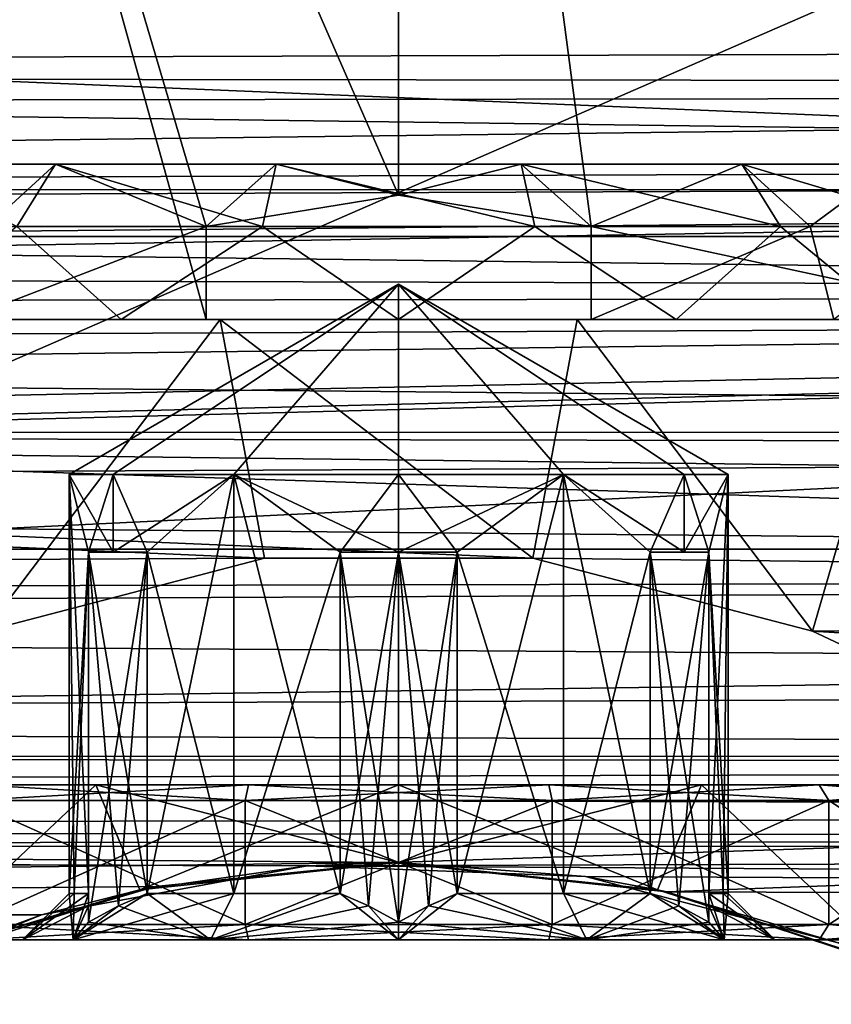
# Model space of a CAD drawing. Header units: millimetres. Extents: x -125 to 171, y -35 to 1363.
# Tile 60 of 256: x -5 to 6, y -19 to -6. Entities that reach past the tile are written whole.
import ezdxf

# ---------------------------------------------------------------- set-up
doc = ezdxf.new("R2010")
doc.units = ezdxf.units.MM
doc.header["$LTSCALE"] = 65.185185
for name, color, linetype in [('109', 7, 'CONTINUOUS'), ('112', 7, 'CONTINUOUS'), ('4', 7, 'CONTINUOUS'), ('52', 7, 'CONTINUOUS'), ('55', 7, 'CONTINUOUS'), ('583', 7, 'CONTINUOUS'), ('584', 7, 'CONTINUOUS'), ('585', 7, 'CONTINUOUS'), ('586', 7, 'CONTINUOUS'), ('587', 7, 'CONTINUOUS'), ('588', 7, 'CONTINUOUS'), ('589', 7, 'CONTINUOUS'), ('590', 7, 'CONTINUOUS'), ('591', 7, 'CONTINUOUS'), ('592', 7, 'CONTINUOUS'), ('593', 7, 'CONTINUOUS'), ('594', 7, 'CONTINUOUS'), ('595', 7, 'CONTINUOUS'), ('596', 7, 'CONTINUOUS'), ('597', 7, 'CONTINUOUS'), ('598', 7, 'CONTINUOUS'), ('599', 7, 'CONTINUOUS'), ('600', 7, 'CONTINUOUS'), ('601', 7, 'CONTINUOUS'), ('602', 7, 'CONTINUOUS'), ('603', 7, 'CONTINUOUS'), ('604', 7, 'CONTINUOUS'), ('605', 7, 'CONTINUOUS'), ('606', 7, 'CONTINUOUS'), ('650', 7, 'CONTINUOUS'), ('651', 7, 'CONTINUOUS'), ('718', 7, 'CONTINUOUS'), ('719', 7, 'CONTINUOUS'), ('720', 7, 'CONTINUOUS'), ('721', 7, 'CONTINUOUS'), ('722', 7, 'CONTINUOUS'), ('723', 7, 'CONTINUOUS'), ('724', 7, 'CONTINUOUS'), ('725', 7, 'CONTINUOUS'), ('726', 7, 'CONTINUOUS'), ('727', 7, 'CONTINUOUS'), ('728', 7, 'CONTINUOUS'), ('87', 7, 'CONTINUOUS'), ('88', 7, 'CONTINUOUS'), ('89', 7, 'CONTINUOUS'), ('90', 7, 'CONTINUOUS')]:
    doc.layers.add(name, color=color, linetype=linetype)

msp = doc.modelspace()

# ---------------------------------------------------------------- linework, layer by layer
at = {"layer": '109', "color": 7, "linetype": 'CONTINUOUS', "true_color": 0xe0f2ff}
for points in [[(-3.905, -16, 8.109), (-7.036, -16, 5.611), (-5.424, -16, 6.802), (-3.905, -16, 8.109)], [(-7.036, -16, -5.611), (-3.905, -16, -8.109), (-5.424, -16, -6.802), (-7.036, -16, -5.611)], [(-1.936, -16, 8.482), (-3.905, -16, 8.109), (-5.424, -16, 6.802), (-1.936, -16, 8.482)], [(-5.424, -16, -6.802), (-3.905, -16, -8.109), (-1.936, -16, -8.482), (-5.424, -16, -6.802)], [(0, -16, 9), (-3.905, -16, 8.109), (-1.936, -16, 8.482), (0, -16, 9)], [(-3.905, -16, -8.109), (0, -16, -9), (-1.936, -16, -8.482), (-3.905, -16, -8.109)], [(1.936, -16, 8.482), (0, -16, 9), (-1.936, -16, 8.482), (1.936, -16, 8.482)], [(-1.936, -16, -8.482), (0, -16, -9), (1.936, -16, -8.482), (-1.936, -16, -8.482)], [(3.905, -16, 8.109), (0, -16, 9), (1.936, -16, 8.482), (3.905, -16, 8.109)], [(0, -16, -9), (3.905, -16, -8.109), (1.936, -16, -8.482), (0, -16, -9)], [(1.936, -16, -8.482), (3.905, -16, -8.109), (5.424, -16, -6.802), (1.936, -16, -8.482)], [(5.424, -16, 6.802), (3.905, -16, 8.109), (1.936, -16, 8.482), (5.424, -16, 6.802)], [(3.905, -16, -8.109), (7.036, -16, -5.611), (5.424, -16, -6.802), (3.905, -16, -8.109)], [(7.036, -16, 5.611), (3.905, -16, 8.109), (5.424, -16, 6.802), (7.036, -16, 5.611)], [(5.424, -16, -6.802), (7.036, -16, -5.611), (7.838, -16, -3.775), (5.424, -16, -6.802)], [(7.838, -16, 3.775), (7.036, -16, 5.611), (5.424, -16, 6.802), (7.838, -16, 3.775)]]:
    msp.add_3dface(points, dxfattribs=at)
at = {"layer": '112', "color": 7, "linetype": 'CONTINUOUS', "true_color": 0xe0f2ff}
for points in [[(0, -17, 9), (-3.136, -17.31, 10.982), (-3.337, -17.352, 8.359), (0, -17, 9)], [(-1.181, -17.044, -11.391), (0, -17, -9), (-3.337, -17.352, -8.359), (-1.181, -17.044, -11.391)], [(-0.08, -17, 11.456), (-3.136, -17.31, 10.982), (0, -17, 9), (-0.08, -17, 11.456)], [(-1.181, -17.044, -11.391), (2.41, -17.183, -11.181), (0, -17, -9), (-1.181, -17.044, -11.391)], [(3.46, -17.379, 10.874), (-0.08, -17, 11.456), (3.337, -17.352, 8.359), (3.46, -17.379, 10.874)], [(-0.08, -17, 11.456), (0, -17, 9), (3.337, -17.352, 8.359), (-0.08, -17, 11.456)], [(0, -17, -9), (2.41, -17.183, -11.181), (3.337, -17.352, -8.359), (0, -17, -9)], [(-4.606, -17.677, -10.381), (-1.181, -17.044, -11.391), (-3.337, -17.352, -8.359), (-4.606, -17.677, -10.381)], [(2.41, -17.183, -11.181), (5.668, -18.038, -9.742), (3.337, -17.352, -8.359), (2.41, -17.183, -11.181)], [(-5.871, -18.116, 9.594), (-6.384, -18.329, 6.344), (-3.337, -17.352, 8.359), (-5.871, -18.116, 9.594)], [(-4.606, -17.677, -10.381), (-3.337, -17.352, -8.359), (-6.384, -18.329, -6.344), (-4.606, -17.677, -10.381)], [(-3.136, -17.31, 10.982), (-5.871, -18.116, 9.594), (-3.337, -17.352, 8.359), (-3.136, -17.31, 10.982)], [(5.668, -18.038, -9.742), (6.384, -18.329, -6.344), (3.337, -17.352, -8.359), (5.668, -18.038, -9.742)], [(3.46, -17.379, 10.874), (3.337, -17.352, 8.359), (6.384, -18.329, 6.344), (3.46, -17.379, 10.874)], [(6.534, -18.395, 9.049), (3.46, -17.379, 10.874), (6.384, -18.329, 6.344), (6.534, -18.395, 9.049)], [(-7.43, -18.83, -8.105), (-4.606, -17.677, -10.381), (-6.384, -18.329, -6.344), (-7.43, -18.83, -8.105)]]:
    msp.add_3dface(points, dxfattribs=at)
at = {"layer": '4', "color": 7, "linetype": 'CONTINUOUS', "true_color": 0xe0f2ff}
for points in [[(115, -7.011, 19.264), (115, 0, 20.5), (-99, -3.708, 20.162), (115, -7.011, 19.264)], [(-99, -7.294, 19.159), (115, -7.011, 19.264), (-99, -3.708, 20.162), (-99, -7.294, 19.159)], [(51.027, -4.768, -19.938), (51.91, -6.441, -19.462), (-51.132, -4.999, -19.881), (51.027, -4.768, -19.938)], [(-51.132, -4.999, -19.881), (51.91, -6.441, -19.462), (-52.112, -6.759, -19.354), (-51.132, -4.999, -19.881)], [(51.91, -6.441, -19.462), (53.148, -8.162, -18.805), (-52.112, -6.759, -19.354), (51.91, -6.441, -19.462)], [(-52.112, -6.759, -19.354), (53.148, -8.162, -18.805), (-53.496, -8.57, -18.623), (-52.112, -6.759, -19.354)], [(115, -13.177, 15.704), (115, -7.011, 19.264), (-99, -10.639, 17.523), (115, -13.177, 15.704)], [(-99, -10.639, 17.523), (115, -7.011, 19.264), (-99, -7.294, 19.159), (-99, -10.639, 17.523)], [(53.148, -8.162, -18.805), (54.821, -9.92, -17.94), (-53.496, -8.57, -18.623), (53.148, -8.162, -18.805)], [(-53.496, -8.57, -18.623), (54.821, -9.92, -17.94), (-55.375, -10.41, -17.66), (-53.496, -8.57, -18.623)], [(54.821, -9.92, -17.94), (56.727, -11.468, -16.992), (-55.375, -10.41, -17.66), (54.821, -9.92, -17.94)], [(-55.375, -10.41, -17.66), (56.727, -11.468, -16.992), (-56.698, -11.447, -17.006), (-55.375, -10.41, -17.66)], [(-99, -13.633, 15.31), (115, -13.177, 15.704), (-99, -10.639, 17.523), (-99, -13.633, 15.31)], [(-56.698, -11.447, -17.006), (56.999, -11.661, -16.861), (-57.829, -12.213, -16.465), (-56.698, -11.447, -17.006)], [(56.727, -11.468, -16.992), (56.999, -11.661, -16.861), (-56.698, -11.447, -17.006), (56.727, -11.468, -16.992)], [(56.999, -11.661, -16.861), (59.715, -13.297, -15.603), (-57.829, -12.213, -16.465), (56.999, -11.661, -16.861)], [(-57.829, -12.213, -16.465), (59.715, -13.297, -15.603), (-60.852, -13.854, -15.11), (-57.829, -12.213, -16.465)], [(-99, -16.177, 12.592), (115, -13.177, 15.704), (-99, -13.633, 15.31), (-99, -16.177, 12.592)], [(115, -13.177, 15.704), (-99, -16.177, 12.592), (-0.08, -17, 11.456), (115, -13.177, 15.704)], [(115, -13.177, 15.704), (-0.08, -17, 11.456), (3.46, -17.379, 10.874), (115, -13.177, 15.704)], [(115, -17.753, 10.25), (115, -13.177, 15.704), (3.46, -17.379, 10.874), (115, -17.753, 10.25)], [(59.715, -13.297, -15.603), (62.864, -14.691, -14.298), (-60.852, -13.854, -15.11), (59.715, -13.297, -15.603)], [(-60.852, -13.854, -15.11), (62.864, -14.691, -14.298), (-64.249, -15.17, -13.788), (-60.852, -13.854, -15.11)], [(62.864, -14.691, -14.298), (65.789, -15.621, -13.275), (-64.249, -15.17, -13.788), (62.864, -14.691, -14.298)], [(-64.249, -15.17, -13.788), (65.789, -15.621, -13.275), (-65.876, -15.644, -13.248), (-64.249, -15.17, -13.788)], [(-65.876, -15.644, -13.248), (66.157, -15.717, -13.161), (-67.652, -16.061, -12.739), (-65.876, -15.644, -13.248)], [(66.157, -15.717, -13.161), (69.304, -16.361, -12.351), (-67.652, -16.061, -12.739), (66.157, -15.717, -13.161)], [(65.789, -15.621, -13.275), (66.157, -15.717, -13.161), (-65.876, -15.644, -13.248), (65.789, -15.621, -13.275)], [(-67.652, -16.061, -12.739), (69.304, -16.361, -12.351), (-70.831, -16.568, -12.073), (-67.652, -16.061, -12.739)], [(-99, -16.177, 12.592), (-99, -18.188, 9.458), (-0.08, -17, 11.456), (-99, -16.177, 12.592)], [(69.304, -16.361, -12.351), (72.228, -16.699, -11.89), (-70.831, -16.568, -12.073), (69.304, -16.361, -12.351)], [(-70.831, -16.568, -12.073), (72.228, -16.699, -11.89), (-73.798, -16.784, -11.771), (-70.831, -16.568, -12.073)], [(72.228, -16.699, -11.89), (74.998, -16.803, -11.743), (-73.798, -16.784, -11.771), (72.228, -16.699, -11.89)], [(-99, -18.635, -8.543), (-99, -16.783, -11.772), (-4.606, -17.677, -10.381), (-99, -18.635, -8.543)], [(-99, -16.783, -11.772), (-73.798, -16.784, -11.771), (-1.181, -17.044, -11.391), (-99, -16.783, -11.772)], [(-4.606, -17.677, -10.381), (-99, -16.783, -11.772), (-1.181, -17.044, -11.391), (-4.606, -17.677, -10.381)], [(74.998, -16.803, -11.743), (-1.181, -17.044, -11.391), (-73.798, -16.784, -11.771), (74.998, -16.803, -11.743)], [(74.998, -16.803, -11.743), (115, -17.753, -10.25), (-1.181, -17.044, -11.391), (74.998, -16.803, -11.743)], [(-0.08, -17, 11.456), (-99, -18.188, 9.458), (-3.136, -17.31, 10.982), (-0.08, -17, 11.456)], [(-1.181, -17.044, -11.391), (115, -17.753, -10.25), (2.41, -17.183, -11.181), (-1.181, -17.044, -11.391)], [(2.41, -17.183, -11.181), (115, -17.753, -10.25), (5.668, -18.038, -9.742), (2.41, -17.183, -11.181)], [(-3.136, -17.31, 10.982), (-99, -18.188, 9.458), (-5.871, -18.116, 9.594), (-3.136, -17.31, 10.982)], [(6.534, -18.395, 9.049), (115, -17.753, 10.25), (3.46, -17.379, 10.874), (6.534, -18.395, 9.049)], [(-7.43, -18.83, -8.105), (-99, -18.635, -8.543), (-4.606, -17.677, -10.381), (-7.43, -18.83, -8.105)]]:
    msp.add_3dface(points, dxfattribs=at)
at = {"layer": '52', "color": 7, "linetype": 'CONTINUOUS', "true_color": 0xe0f2ff}
for points in [[(49, 12.961, -11), (49, -12.961, -11), (-10.57, -12.961, -11), (49, 12.961, -11)], [(-7.385, 12.961, -11), (49, 12.961, -11), (-10.57, -12.961, -11), (-7.385, 12.961, -11)]]:
    msp.add_3dface(points, dxfattribs=at)
at = {"layer": '55', "color": 7, "linetype": 'CONTINUOUS', "true_color": 0xe0f2ff}
for points in [[(-2.482, -10, -7.5), (-2.482, -8.8, -7.5), (-8.047, 10, -7.5), (-2.482, -10, -7.5)], [(-8.047, 10, -7.5), (-2.482, -8.8, -7.5), (0, -8.4, -7.5), (-8.047, 10, -7.5)], [(-8.047, -10, -7.5), (-2.482, -10, -7.5), (-8.047, 10, -7.5), (-8.047, -10, -7.5)], [(0, 10, -7.5), (-8.047, 10, -7.5), (0, -8.4, -7.5), (0, 10, -7.5)], [(8.047, 10, -7.5), (0, 10, -7.5), (8.047, -10, -7.5), (8.047, 10, -7.5)], [(8.047, -10, -7.5), (0, 10, -7.5), (2.482, -8.8, -7.5), (8.047, -10, -7.5)], [(2.482, -8.8, -7.5), (0, 10, -7.5), (0, -8.4, -7.5), (2.482, -8.8, -7.5)], [(2.482, -10, -7.5), (8.047, -10, -7.5), (2.482, -8.8, -7.5), (2.482, -10, -7.5)]]:
    msp.add_3dface(points, dxfattribs=at)
at = {"layer": '583', "linetype": 'CONTINUOUS'}
for points in [[(-5.424, -18, -6.802), (-1.936, -18, -8.482), (-4.2, -18, -2.425), (-5.424, -18, -6.802)], [(-5.424, -18, 6.802), (-5.424, -18, -6.802), (-4.85, -18), (-5.424, -18, 6.802)], [(-4.85, -18), (-5.424, -18, -6.802), (-4.2, -18, -2.425), (-4.85, -18)], [(-1.936, -18, 8.482), (-5.424, -18, 6.802), (-2.425, -18, 4.2), (-1.936, -18, 8.482)], [(-5.424, -18, 6.802), (-4.85, -18), (-4.2, -18, 2.425), (-5.424, -18, 6.802)], [(-2.425, -18, 4.2), (-5.424, -18, 6.802), (-4.2, -18, 2.425), (-2.425, -18, 4.2)], [(-4.2, -18, -2.425), (-1.936, -18, -8.482), (-2.425, -18, -4.2), (-4.2, -18, -2.425)], [(-2.425, -18, -4.2), (-1.936, -18, -8.482), (0, -18, -4.85), (-2.425, -18, -4.2)], [(0, -18, 4.85), (-1.936, -18, 8.482), (-2.425, -18, 4.2), (0, -18, 4.85)], [(-1.936, -18, -8.482), (1.936, -18, -8.482), (0, -18, -4.85), (-1.936, -18, -8.482)], [(1.936, -18, 8.482), (-1.936, -18, 8.482), (0, -18, 4.85), (1.936, -18, 8.482)], [(0, -18, -4.85), (1.936, -18, -8.482), (2.425, -18, -4.2), (0, -18, -4.85)], [(2.425, -18, 4.2), (1.936, -18, 8.482), (0, -18, 4.85), (2.425, -18, 4.2)], [(1.936, -18, -8.482), (5.424, -18, -6.802), (2.425, -18, -4.2), (1.936, -18, -8.482)], [(5.424, -18, 6.802), (1.936, -18, 8.482), (4.2, -18, 2.425), (5.424, -18, 6.802)], [(4.2, -18, 2.425), (1.936, -18, 8.482), (2.425, -18, 4.2), (4.2, -18, 2.425)], [(2.425, -18, -4.2), (5.424, -18, -6.802), (4.2, -18, -2.425), (2.425, -18, -4.2)], [(4.2, -18, -2.425), (5.424, -18, -6.802), (4.85, -18), (4.2, -18, -2.425)], [(4.85, -18), (5.424, -18, 6.802), (4.2, -18, 2.425), (4.85, -18)], [(5.424, -18, -6.802), (5.424, -18, 6.802), (4.85, -18), (5.424, -18, -6.802)], [(5.424, -18, -6.802), (7.838, -18, -3.775), (5.424, -18, 6.802), (5.424, -18, -6.802)], [(5.424, -18, 6.802), (7.838, -18, -3.775), (7.838, -18, 3.775), (5.424, -18, 6.802)]]:
    msp.add_3dface(points, dxfattribs=at)
at = {"layer": '584', "linetype": 'CONTINUOUS'}
for points in [[(-1.98, -16.2, 8.677), (-5.549, -16.2, 6.958), (-1.98, -17.8, 8.677), (-1.98, -16.2, 8.677)], [(-1.98, -17.8, 8.677), (-5.549, -16.2, 6.958), (-5.549, -17.8, 6.958), (-1.98, -17.8, 8.677)], [(1.98, -16.2, 8.677), (-1.98, -16.2, 8.677), (1.98, -17.8, 8.677), (1.98, -16.2, 8.677)], [(1.98, -17.8, 8.677), (-1.98, -16.2, 8.677), (-1.98, -17.8, 8.677), (1.98, -17.8, 8.677)], [(5.549, -16.2, 6.958), (1.98, -16.2, 8.677), (5.549, -17.8, 6.958), (5.549, -16.2, 6.958)], [(5.549, -17.8, 6.958), (1.98, -16.2, 8.677), (1.98, -17.8, 8.677), (5.549, -17.8, 6.958)], [(8.019, -16.2, 3.861), (5.549, -16.2, 6.958), (8.019, -17.8, 3.861), (8.019, -16.2, 3.861)], [(8.019, -17.8, 3.861), (5.549, -16.2, 6.958), (5.549, -17.8, 6.958), (8.019, -17.8, 3.861)]]:
    msp.add_3dface(points, dxfattribs=at)
at = {"layer": '585', "linetype": 'CONTINUOUS'}
for points in [[(-6.383, -10, 4.655), (-3.58, -10, 7.042), (-4.926, -8.8, 6.176), (-6.383, -10, 4.655)], [(-2.482, -8.8, -7.5), (-2.482, -10, -7.5), (-5.611, -10, -5.561), (-2.482, -8.8, -7.5)], [(-2.482, -8.8, -7.5), (-5.611, -10, -5.561), (-5.307, -8.8, -5.852), (-2.482, -8.8, -7.5)], [(-4.926, -8.8, 6.176), (-3.58, -10, 7.042), (-1.758, -8.8, 7.702), (-4.926, -8.8, 6.176)], [(-3.58, -10, 7.042), (0, -10, 7.9), (-1.758, -8.8, 7.702), (-3.58, -10, 7.042)], [(-1.758, -8.8, 7.702), (0, -10, 7.9), (1.758, -8.8, 7.702), (-1.758, -8.8, 7.702)], [(0, -10, 7.9), (3.58, -10, 7.042), (1.758, -8.8, 7.702), (0, -10, 7.9)], [(1.758, -8.8, 7.702), (3.58, -10, 7.042), (4.926, -8.8, 6.176), (1.758, -8.8, 7.702)], [(2.482, -10, -7.5), (2.482, -8.8, -7.5), (5.307, -8.8, -5.852), (2.482, -10, -7.5)], [(5.611, -10, -5.561), (2.482, -10, -7.5), (5.307, -8.8, -5.852), (5.611, -10, -5.561)], [(3.58, -10, 7.042), (6.383, -10, 4.655), (4.926, -8.8, 6.176), (3.58, -10, 7.042)], [(4.926, -8.8, 6.176), (6.383, -10, 4.655), (7.118, -8.8, 3.428), (4.926, -8.8, 6.176)], [(7.223, -8.8, -3.2), (5.611, -10, -5.561), (5.307, -8.8, -5.852), (7.223, -8.8, -3.2)]]:
    msp.add_3dface(points, dxfattribs=at)
at = {"layer": '586', "linetype": 'CONTINUOUS'}
for points in [[(-6.397, -8, 3.081), (7.1, -8), (-7.1, -8), (-6.397, -8, 3.081)], [(-7.1, -8), (7.1, -8), (6.397, -8, -3.081), (-7.1, -8)], [(-6.397, -8, -3.081), (-7.1, -8), (6.397, -8, -3.081), (-6.397, -8, -3.081)], [(6.397, -8, 3.081), (7.1, -8), (-6.397, -8, 3.081), (6.397, -8, 3.081)], [(-4.427, -8, 5.551), (6.397, -8, 3.081), (-6.397, -8, 3.081), (-4.427, -8, 5.551)], [(-4.427, -8, -5.551), (-6.397, -8, -3.081), (4.427, -8, -5.551), (-4.427, -8, -5.551)], [(4.427, -8, -5.551), (-6.397, -8, -3.081), (6.397, -8, -3.081), (4.427, -8, -5.551)], [(4.427, -8, 5.551), (6.397, -8, 3.081), (-4.427, -8, 5.551), (4.427, -8, 5.551)], [(-1.58, -8, 6.922), (4.427, -8, 5.551), (-4.427, -8, 5.551), (-1.58, -8, 6.922)], [(-1.58, -8, -6.922), (-4.427, -8, -5.551), (1.58, -8, -6.922), (-1.58, -8, -6.922)], [(1.58, -8, -6.922), (-4.427, -8, -5.551), (4.427, -8, -5.551), (1.58, -8, -6.922)], [(1.58, -8, 6.922), (4.427, -8, 5.551), (-1.58, -8, 6.922), (1.58, -8, 6.922)]]:
    msp.add_3dface(points, dxfattribs=at)
at = {"layer": '587', "linetype": 'CONTINUOUS'}
for points in [[(-4.25, -12), (-3.681, -12, 2.125), (-4, -13, 1.436), (-4.25, -12)], [(-4.25, -17.4), (-4.25, -12), (-4, -13, 1.436), (-4.25, -17.4)], [(-4, -13, 1.436), (-3.681, -12, 2.125), (-3.681, -13, 2.125), (-4, -13, 1.436)], [(-3.681, -12, 2.125), (-2.125, -12, 3.681), (-3.681, -13, 2.125), (-3.681, -12, 2.125)], [(-3.681, -13, 2.125), (-2.125, -12, 3.681), (-3.244, -13, 2.746), (-3.681, -13, 2.125)], [(-3.244, -13, 2.746), (-2.125, -12, 3.681), (-3.244, -17.4, 2.746), (-3.244, -13, 2.746)], [(-3.244, -17.4, 2.746), (-2.125, -12, 3.681), (-2.125, -17.4, 3.681), (-3.244, -17.4, 2.746)], [(-2.125, -12, 3.681), (0, -12, 4.25), (-0.756, -13, 4.182), (-2.125, -12, 3.681)], [(-2.125, -17.4, 3.681), (-2.125, -12, 3.681), (-0.756, -13, 4.182), (-2.125, -17.4, 3.681)], [(-0.756, -13, 4.182), (0, -12, 4.25), (0, -13, 4.25), (-0.756, -13, 4.182)], [(0, -12, 4.25), (2.125, -12, 3.681), (0, -13, 4.25), (0, -12, 4.25)], [(0, -13, 4.25), (2.125, -12, 3.681), (0.756, -13, 4.182), (0, -13, 4.25)], [(0.756, -13, 4.182), (2.125, -12, 3.681), (0.756, -17.4, 4.182), (0.756, -13, 4.182)], [(0.756, -17.4, 4.182), (2.125, -12, 3.681), (2.125, -17.4, 3.681), (0.756, -17.4, 4.182)], [(2.125, -12, 3.681), (3.681, -12, 2.125), (3.244, -13, 2.746), (2.125, -12, 3.681)], [(2.125, -17.4, 3.681), (2.125, -12, 3.681), (3.244, -13, 2.746), (2.125, -17.4, 3.681)], [(3.244, -13, 2.746), (3.681, -12, 2.125), (3.681, -13, 2.125), (3.244, -13, 2.746)], [(4.25, -12), (4, -13, 1.436), (3.681, -13, 2.125), (4.25, -12)], [(3.681, -12, 2.125), (4.25, -12), (3.681, -13, 2.125), (3.681, -12, 2.125)], [(4, -17.4, 1.436), (4, -13, 1.436), (4.25, -12), (4, -17.4, 1.436)], [(4.187, -17.4, 0.729), (4, -17.4, 1.436), (4.25, -12), (4.187, -17.4, 0.729)], [(4.25, -17.4), (4.187, -17.4, 0.729), (4.25, -12), (4.25, -17.4)], [(-4.187, -17.4, 0.729), (-4.25, -17.4), (-4, -13, 1.436), (-4.187, -17.4, 0.729)], [(-4, -17.4, 1.436), (-4.187, -17.4, 0.729), (-4, -13, 1.436), (-4, -17.4, 1.436)], [(-0.756, -17.4, 4.182), (-2.125, -17.4, 3.681), (-0.756, -13, 4.182), (-0.756, -17.4, 4.182)], [(3.244, -17.4, 2.746), (2.125, -17.4, 3.681), (3.244, -13, 2.746), (3.244, -17.4, 2.746)]]:
    msp.add_3dface(points, dxfattribs=at)
at = {"layer": '588', "linetype": 'CONTINUOUS'}
for points in [[(-5.549, -16.2, -6.958), (-1.98, -16.2, -8.677), (-5.549, -17.8, -6.958), (-5.549, -16.2, -6.958)], [(-5.549, -17.8, -6.958), (-1.98, -16.2, -8.677), (-1.98, -17.8, -8.677), (-5.549, -17.8, -6.958)], [(-1.98, -16.2, -8.677), (1.98, -16.2, -8.677), (-1.98, -17.8, -8.677), (-1.98, -16.2, -8.677)], [(-1.98, -17.8, -8.677), (1.98, -16.2, -8.677), (1.98, -17.8, -8.677), (-1.98, -17.8, -8.677)], [(1.98, -16.2, -8.677), (5.549, -16.2, -6.958), (1.98, -17.8, -8.677), (1.98, -16.2, -8.677)], [(1.98, -17.8, -8.677), (5.549, -16.2, -6.958), (5.549, -17.8, -6.958), (1.98, -17.8, -8.677)], [(5.549, -16.2, -6.958), (8.019, -16.2, -3.861), (5.549, -17.8, -6.958), (5.549, -16.2, -6.958)], [(5.549, -17.8, -6.958), (8.019, -16.2, -3.861), (8.019, -17.8, -3.861), (5.549, -17.8, -6.958)]]:
    msp.add_3dface(points, dxfattribs=at)
at = {"layer": '589', "linetype": 'CONTINUOUS'}
for points in [[(-4.25, -12), (-4.25, -17.4), (-4.187, -17.4, -0.729), (-4.25, -12)], [(-4, -13, -1.436), (-4.25, -12), (-4, -17.4, -1.436), (-4, -13, -1.436)], [(-4.25, -12), (-4, -13, -1.436), (-3.681, -13, -2.125), (-4.25, -12)], [(-4, -17.4, -1.436), (-4.25, -12), (-4.187, -17.4, -0.729), (-4, -17.4, -1.436)], [(-3.681, -12, -2.125), (-4.25, -12), (-3.681, -13, -2.125), (-3.681, -12, -2.125)], [(-2.125, -12, -3.681), (-3.681, -12, -2.125), (-3.244, -13, -2.746), (-2.125, -12, -3.681)], [(-3.244, -13, -2.746), (-3.681, -12, -2.125), (-3.681, -13, -2.125), (-3.244, -13, -2.746)], [(-2.125, -17.4, -3.681), (-2.125, -12, -3.681), (-3.244, -13, -2.746), (-2.125, -17.4, -3.681)], [(0, -12, -4.25), (-2.125, -12, -3.681), (0, -13, -4.25), (0, -12, -4.25)], [(0, -13, -4.25), (-2.125, -12, -3.681), (-0.756, -13, -4.182), (0, -13, -4.25)], [(-0.756, -13, -4.182), (-2.125, -12, -3.681), (-0.756, -17.4, -4.182), (-0.756, -13, -4.182)], [(-0.756, -17.4, -4.182), (-2.125, -12, -3.681), (-2.125, -17.4, -3.681), (-0.756, -17.4, -4.182)], [(2.125, -12, -3.681), (0, -12, -4.25), (0.756, -13, -4.182), (2.125, -12, -3.681)], [(0.756, -13, -4.182), (0, -12, -4.25), (0, -13, -4.25), (0.756, -13, -4.182)], [(2.125, -17.4, -3.681), (2.125, -12, -3.681), (0.756, -13, -4.182), (2.125, -17.4, -3.681)], [(3.681, -12, -2.125), (2.125, -12, -3.681), (3.681, -13, -2.125), (3.681, -12, -2.125)], [(3.681, -13, -2.125), (2.125, -12, -3.681), (3.244, -13, -2.746), (3.681, -13, -2.125)], [(3.244, -13, -2.746), (2.125, -12, -3.681), (3.244, -17.4, -2.746), (3.244, -13, -2.746)], [(3.244, -17.4, -2.746), (2.125, -12, -3.681), (2.125, -17.4, -3.681), (3.244, -17.4, -2.746)], [(4.25, -12), (3.681, -12, -2.125), (4, -13, -1.436), (4.25, -12)], [(4, -13, -1.436), (3.681, -12, -2.125), (3.681, -13, -2.125), (4, -13, -1.436)], [(4.25, -17.4), (4.25, -12), (4, -13, -1.436), (4.25, -17.4)], [(-3.244, -17.4, -2.746), (-2.125, -17.4, -3.681), (-3.244, -13, -2.746), (-3.244, -17.4, -2.746)], [(0.756, -17.4, -4.182), (2.125, -17.4, -3.681), (0.756, -13, -4.182), (0.756, -17.4, -4.182)], [(4.187, -17.4, -0.729), (4.25, -17.4), (4, -13, -1.436), (4.187, -17.4, -0.729)], [(4, -17.4, -1.436), (4.187, -17.4, -0.729), (4, -13, -1.436), (4, -17.4, -1.436)]]:
    msp.add_3dface(points, dxfattribs=at)
at = {"layer": '590', "linetype": 'CONTINUOUS'}
for points in [[(-4.926, -8.8, 6.176), (-4.427, -8, 5.551), (-6.397, -8, 3.081), (-4.926, -8.8, 6.176)], [(-4.926, -8.8, 6.176), (-1.758, -8.8, 7.702), (-4.427, -8, 5.551), (-4.926, -8.8, 6.176)], [(-1.758, -8.8, 7.702), (-1.58, -8, 6.922), (-4.427, -8, 5.551), (-1.758, -8.8, 7.702)], [(-1.758, -8.8, 7.702), (1.758, -8.8, 7.702), (-1.58, -8, 6.922), (-1.758, -8.8, 7.702)], [(1.758, -8.8, 7.702), (1.58, -8, 6.922), (-1.58, -8, 6.922), (1.758, -8.8, 7.702)], [(1.758, -8.8, 7.702), (4.926, -8.8, 6.176), (1.58, -8, 6.922), (1.758, -8.8, 7.702)], [(4.926, -8.8, 6.176), (4.427, -8, 5.551), (1.58, -8, 6.922), (4.926, -8.8, 6.176)], [(4.926, -8.8, 6.176), (7.118, -8.8, 3.428), (4.427, -8, 5.551), (4.926, -8.8, 6.176)], [(7.118, -8.8, 3.428), (6.397, -8, 3.081), (4.427, -8, 5.551), (7.118, -8.8, 3.428)]]:
    msp.add_3dface(points, dxfattribs=at)
at = {"layer": '591', "linetype": 'CONTINUOUS'}
for points in [[(-5.307, -8.8, -5.852), (-6.397, -8, -3.081), (-4.427, -8, -5.551), (-5.307, -8.8, -5.852)], [(-2.482, -8.8, -7.5), (-5.307, -8.8, -5.852), (-4.427, -8, -5.551), (-2.482, -8.8, -7.5)], [(-2.482, -8.8, -7.5), (-4.427, -8, -5.551), (-1.58, -8, -6.922), (-2.482, -8.8, -7.5)], [(0, -8.4, -7.5), (-2.482, -8.8, -7.5), (-1.58, -8, -6.922), (0, -8.4, -7.5)], [(0, -8.4, -7.5), (-1.58, -8, -6.922), (1.58, -8, -6.922), (0, -8.4, -7.5)], [(2.482, -8.8, -7.5), (0, -8.4, -7.5), (1.58, -8, -6.922), (2.482, -8.8, -7.5)], [(2.482, -8.8, -7.5), (1.58, -8, -6.922), (4.427, -8, -5.551), (2.482, -8.8, -7.5)], [(5.307, -8.8, -5.852), (2.482, -8.8, -7.5), (4.427, -8, -5.551), (5.307, -8.8, -5.852)], [(5.307, -8.8, -5.852), (4.427, -8, -5.551), (6.397, -8, -3.081), (5.307, -8.8, -5.852)], [(7.223, -8.8, -3.2), (5.307, -8.8, -5.852), (6.397, -8, -3.081), (7.223, -8.8, -3.2)]]:
    msp.add_3dface(points, dxfattribs=at)
at = {"layer": '592', "linetype": 'CONTINUOUS'}
for points in [[(-4.85, -18), (-4.2, -18, -2.425), (-4.25, -17.4), (-4.85, -18)], [(-4.25, -17.4), (-4.2, -18, -2.425), (-4.187, -17.4, -0.729), (-4.25, -17.4)], [(-4.2, -18, -2.425), (-4, -17.4, -1.436), (-4.187, -17.4, -0.729), (-4.2, -18, -2.425)], [(-4, -17.4, -1.436), (-4.2, -18, -2.425), (-4, -17.562, -1.862), (-4, -17.4, -1.436)], [(-2.425, -18, -4.2), (-3.244, -17.4, -2.746), (-3.612, -17.562, -2.533), (-2.425, -18, -4.2)], [(-2.425, -18, -4.2), (-2.125, -17.4, -3.681), (-3.244, -17.4, -2.746), (-2.425, -18, -4.2)], [(-2.425, -18, -4.2), (0, -18, -4.85), (-0.756, -17.4, -4.182), (-2.425, -18, -4.2)], [(-2.425, -18, -4.2), (-0.756, -17.4, -4.182), (-2.125, -17.4, -3.681), (-2.425, -18, -4.2)], [(-0.756, -17.4, -4.182), (0, -18, -4.85), (-0.387, -17.562, -4.395), (-0.756, -17.4, -4.182)], [(2.425, -18, -4.2), (0.756, -17.4, -4.182), (0.388, -17.562, -4.395), (2.425, -18, -4.2)], [(2.425, -18, -4.2), (2.125, -17.4, -3.681), (0.756, -17.4, -4.182), (2.425, -18, -4.2)], [(2.425, -18, -4.2), (4.2, -18, -2.425), (2.125, -17.4, -3.681), (2.425, -18, -4.2)], [(4.2, -18, -2.425), (3.244, -17.4, -2.746), (2.125, -17.4, -3.681), (4.2, -18, -2.425)], [(3.244, -17.4, -2.746), (4.2, -18, -2.425), (3.613, -17.562, -2.533), (3.244, -17.4, -2.746)], [(4.85, -18), (4.187, -17.4, -0.729), (4, -17.4, -1.436), (4.85, -18)], [(4.85, -18), (4, -17.4, -1.436), (4, -17.562, -1.861), (4.85, -18)], [(4.85, -18), (4.25, -17.4), (4.187, -17.4, -0.729), (4.85, -18)], [(-4, -17.562, -1.862), (-4.2, -18, -2.425), (-4, -17.769, -2.309), (-4, -17.562, -1.862)], [(-4, -17.769, -2.309), (-2.425, -18, -4.2), (-3.612, -17.562, -2.533), (-4, -17.769, -2.309)], [(0, -18, -4.85), (0, -17.769, -4.619), (-0.387, -17.562, -4.395), (0, -18, -4.85)], [(0, -17.769, -4.619), (2.425, -18, -4.2), (0.388, -17.562, -4.395), (0, -17.769, -4.619)], [(3.613, -17.562, -2.533), (4.2, -18, -2.425), (4, -17.769, -2.309), (3.613, -17.562, -2.533)], [(4.2, -18, -2.425), (4.85, -18), (4, -17.562, -1.861), (4.2, -18, -2.425)], [(4, -17.769, -2.309), (4.2, -18, -2.425), (4, -17.562, -1.861), (4, -17.769, -2.309)], [(-4.2, -18, -2.425), (-2.425, -18, -4.2), (-4, -17.769, -2.309), (-4.2, -18, -2.425)], [(0, -18, -4.85), (2.425, -18, -4.2), (0, -17.769, -4.619), (0, -18, -4.85)]]:
    msp.add_3dface(points, dxfattribs=at)
at = {"layer": '593', "linetype": 'CONTINUOUS'}
for points in [[(-4.85, -18), (-4.25, -17.4), (-4.187, -17.4, 0.729), (-4.85, -18)], [(-4.85, -18), (-4.187, -17.4, 0.729), (-4, -17.4, 1.436), (-4.85, -18)], [(-4.85, -18), (-4, -17.4, 1.436), (-4, -17.562, 1.861), (-4.85, -18)], [(-2.425, -18, 4.2), (-4.2, -18, 2.425), (-2.125, -17.4, 3.681), (-2.425, -18, 4.2)], [(-4.2, -18, 2.425), (-3.244, -17.4, 2.746), (-2.125, -17.4, 3.681), (-4.2, -18, 2.425)], [(-3.244, -17.4, 2.746), (-4.2, -18, 2.425), (-3.613, -17.562, 2.533), (-3.244, -17.4, 2.746)], [(-2.425, -18, 4.2), (-2.125, -17.4, 3.681), (-0.756, -17.4, 4.182), (-2.425, -18, 4.2)], [(-2.425, -18, 4.2), (-0.756, -17.4, 4.182), (-0.388, -17.562, 4.395), (-2.425, -18, 4.2)], [(2.425, -18, 4.2), (0, -18, 4.85), (0.756, -17.4, 4.182), (2.425, -18, 4.2)], [(0.756, -17.4, 4.182), (0, -18, 4.85), (0.387, -17.562, 4.395), (0.756, -17.4, 4.182)], [(2.425, -18, 4.2), (0.756, -17.4, 4.182), (2.125, -17.4, 3.681), (2.425, -18, 4.2)], [(2.425, -18, 4.2), (2.125, -17.4, 3.681), (3.244, -17.4, 2.746), (2.425, -18, 4.2)], [(2.425, -18, 4.2), (3.244, -17.4, 2.746), (3.612, -17.562, 2.533), (2.425, -18, 4.2)], [(4.2, -18, 2.425), (4, -17.4, 1.436), (4.187, -17.4, 0.729), (4.2, -18, 2.425)], [(4, -17.4, 1.436), (4.2, -18, 2.425), (4, -17.562, 1.862), (4, -17.4, 1.436)], [(4.2, -18, 2.425), (4.187, -17.4, 0.729), (4.25, -17.4), (4.2, -18, 2.425)], [(4.85, -18), (4.2, -18, 2.425), (4.25, -17.4), (4.85, -18)], [(-4.2, -18, 2.425), (-4.85, -18), (-4, -17.562, 1.861), (-4.2, -18, 2.425)], [(-3.613, -17.562, 2.533), (-4.2, -18, 2.425), (-4, -17.769, 2.309), (-3.613, -17.562, 2.533)], [(-4, -17.769, 2.309), (-4.2, -18, 2.425), (-4, -17.562, 1.861), (-4, -17.769, 2.309)], [(0, -17.769, 4.619), (-2.425, -18, 4.2), (-0.388, -17.562, 4.395), (0, -17.769, 4.619)], [(0.387, -17.562, 4.395), (0, -18, 4.85), (0, -17.769, 4.619), (0.387, -17.562, 4.395)], [(4, -17.769, 2.309), (2.425, -18, 4.2), (3.612, -17.562, 2.533), (4, -17.769, 2.309)], [(4, -17.562, 1.862), (4.2, -18, 2.425), (4, -17.769, 2.309), (4, -17.562, 1.862)], [(0, -18, 4.85), (-2.425, -18, 4.2), (0, -17.769, 4.619), (0, -18, 4.85)], [(4.2, -18, 2.425), (2.425, -18, 4.2), (4, -17.769, 2.309), (4.2, -18, 2.425)]]:
    msp.add_3dface(points, dxfattribs=at)
at = {"layer": '594', "linetype": 'CONTINUOUS'}
for points in [[(-5.424, -18, 6.802), (-1.936, -18, 8.482), (-5.549, -17.8, 6.958), (-5.424, -18, 6.802)], [(-1.936, -18, 8.482), (-1.98, -17.8, 8.677), (-5.549, -17.8, 6.958), (-1.936, -18, 8.482)], [(-1.936, -18, 8.482), (1.936, -18, 8.482), (-1.98, -17.8, 8.677), (-1.936, -18, 8.482)], [(1.936, -18, 8.482), (1.98, -17.8, 8.677), (-1.98, -17.8, 8.677), (1.936, -18, 8.482)], [(1.936, -18, 8.482), (5.424, -18, 6.802), (1.98, -17.8, 8.677), (1.936, -18, 8.482)], [(5.424, -18, 6.802), (5.549, -17.8, 6.958), (1.98, -17.8, 8.677), (5.424, -18, 6.802)], [(5.424, -18, 6.802), (7.838, -18, 3.775), (5.549, -17.8, 6.958), (5.424, -18, 6.802)], [(7.838, -18, 3.775), (8.019, -17.8, 3.861), (5.549, -17.8, 6.958), (7.838, -18, 3.775)]]:
    msp.add_3dface(points, dxfattribs=at)
at = {"layer": '595', "linetype": 'CONTINUOUS'}
for points in [[(-5.424, -18, -6.802), (-5.549, -17.8, -6.958), (-1.98, -17.8, -8.677), (-5.424, -18, -6.802)], [(-1.936, -18, -8.482), (-5.424, -18, -6.802), (-1.98, -17.8, -8.677), (-1.936, -18, -8.482)], [(-1.936, -18, -8.482), (-1.98, -17.8, -8.677), (1.98, -17.8, -8.677), (-1.936, -18, -8.482)], [(1.936, -18, -8.482), (-1.936, -18, -8.482), (1.98, -17.8, -8.677), (1.936, -18, -8.482)], [(5.424, -18, -6.802), (1.936, -18, -8.482), (5.549, -17.8, -6.958), (5.424, -18, -6.802)], [(1.936, -18, -8.482), (1.98, -17.8, -8.677), (5.549, -17.8, -6.958), (1.936, -18, -8.482)], [(7.838, -18, -3.775), (5.424, -18, -6.802), (8.019, -17.8, -3.861), (7.838, -18, -3.775)], [(5.424, -18, -6.802), (5.549, -17.8, -6.958), (8.019, -17.8, -3.861), (5.424, -18, -6.802)]]:
    msp.add_3dface(points, dxfattribs=at)
at = {"layer": '596', "linetype": 'CONTINUOUS'}
for points in [[(-5.424, -16, 6.802), (-5.549, -16.2, 6.958), (-1.98, -16.2, 8.677), (-5.424, -16, 6.802)], [(-1.936, -16, 8.482), (-5.424, -16, 6.802), (-1.98, -16.2, 8.677), (-1.936, -16, 8.482)], [(-1.936, -16, 8.482), (-1.98, -16.2, 8.677), (1.98, -16.2, 8.677), (-1.936, -16, 8.482)], [(1.936, -16, 8.482), (-1.936, -16, 8.482), (1.98, -16.2, 8.677), (1.936, -16, 8.482)], [(5.424, -16, 6.802), (1.936, -16, 8.482), (5.549, -16.2, 6.958), (5.424, -16, 6.802)], [(1.936, -16, 8.482), (1.98, -16.2, 8.677), (5.549, -16.2, 6.958), (1.936, -16, 8.482)], [(7.838, -16, 3.775), (5.424, -16, 6.802), (8.019, -16.2, 3.861), (7.838, -16, 3.775)], [(5.424, -16, 6.802), (5.549, -16.2, 6.958), (8.019, -16.2, 3.861), (5.424, -16, 6.802)]]:
    msp.add_3dface(points, dxfattribs=at)
at = {"layer": '597', "linetype": 'CONTINUOUS'}
for points in [[(-5.424, -16, -6.802), (-1.936, -16, -8.482), (-5.549, -16.2, -6.958), (-5.424, -16, -6.802)], [(-1.936, -16, -8.482), (-1.98, -16.2, -8.677), (-5.549, -16.2, -6.958), (-1.936, -16, -8.482)], [(-1.936, -16, -8.482), (1.936, -16, -8.482), (-1.98, -16.2, -8.677), (-1.936, -16, -8.482)], [(1.936, -16, -8.482), (1.98, -16.2, -8.677), (-1.98, -16.2, -8.677), (1.936, -16, -8.482)], [(1.936, -16, -8.482), (5.424, -16, -6.802), (1.98, -16.2, -8.677), (1.936, -16, -8.482)], [(5.424, -16, -6.802), (5.549, -16.2, -6.958), (1.98, -16.2, -8.677), (5.424, -16, -6.802)], [(5.424, -16, -6.802), (7.838, -16, -3.775), (5.549, -16.2, -6.958), (5.424, -16, -6.802)], [(7.838, -16, -3.775), (8.019, -16.2, -3.861), (5.549, -16.2, -6.958), (7.838, -16, -3.775)]]:
    msp.add_3dface(points, dxfattribs=at)
at = {"layer": '598', "linetype": 'CONTINUOUS'}
for points in [[(3.244, -13, 2.746), (3.681, -13, 2.125), (4, -13, 2.309), (3.244, -13, 2.746)], [(3.681, -13, 2.125), (4, -13, 1.436), (4, -13, 2.309), (3.681, -13, 2.125)]]:
    msp.add_3dface(points, dxfattribs=at)
at = {"layer": '599', "linetype": 'CONTINUOUS'}
for points in [[(0.756, -13, -4.182), (0, -17.769, -4.619), (0.388, -17.562, -4.395), (0.756, -13, -4.182)], [(0, -17.769, -4.619), (0.756, -13, -4.182), (0, -13, -4.619), (0, -17.769, -4.619)], [(0.756, -17.4, -4.182), (0.756, -13, -4.182), (0.388, -17.562, -4.395), (0.756, -17.4, -4.182)]]:
    msp.add_3dface(points, dxfattribs=at)
at = {"layer": '600', "linetype": 'CONTINUOUS'}
for points in [[(4, -17.4, -1.436), (4, -13, -1.436), (4, -17.562, -1.861), (4, -17.4, -1.436)], [(4, -13, -1.436), (4, -17.769, -2.309), (4, -17.562, -1.861), (4, -13, -1.436)], [(4, -17.769, -2.309), (4, -13, -1.436), (4, -13, -2.309), (4, -17.769, -2.309)]]:
    msp.add_3dface(points, dxfattribs=at)
at = {"layer": '601', "linetype": 'CONTINUOUS'}
for points in [[(3.244, -17.4, 2.746), (3.244, -13, 2.746), (3.612, -17.562, 2.533), (3.244, -17.4, 2.746)], [(3.244, -13, 2.746), (4, -17.769, 2.309), (3.612, -17.562, 2.533), (3.244, -13, 2.746)], [(4, -17.769, 2.309), (3.244, -13, 2.746), (4, -13, 2.309), (4, -17.769, 2.309)]]:
    msp.add_3dface(points, dxfattribs=at)
at = {"layer": '602', "linetype": 'CONTINUOUS'}
for points in [[(-0.756, -17.4, 4.182), (-0.756, -13, 4.182), (-0.388, -17.562, 4.395), (-0.756, -17.4, 4.182)], [(-0.756, -13, 4.182), (0, -17.769, 4.619), (-0.388, -17.562, 4.395), (-0.756, -13, 4.182)], [(0, -17.769, 4.619), (-0.756, -13, 4.182), (0, -13, 4.619), (0, -17.769, 4.619)]]:
    msp.add_3dface(points, dxfattribs=at)
at = {"layer": '603', "linetype": 'CONTINUOUS'}
for points in [[(-4, -17.4, 1.436), (-4, -13, 1.436), (-4, -17.562, 1.861), (-4, -17.4, 1.436)], [(-4, -13, 1.436), (-4, -17.769, 2.309), (-4, -17.562, 1.861), (-4, -13, 1.436)], [(-4, -17.769, 2.309), (-4, -13, 1.436), (-4, -13, 2.309), (-4, -17.769, 2.309)]]:
    msp.add_3dface(points, dxfattribs=at)
at = {"layer": '604', "linetype": 'CONTINUOUS'}
for points in [[(-3.244, -13, -2.746), (-4, -17.769, -2.309), (-3.612, -17.562, -2.533), (-3.244, -13, -2.746)], [(-4, -17.769, -2.309), (-3.244, -13, -2.746), (-4, -13, -2.309), (-4, -17.769, -2.309)], [(-3.244, -17.4, -2.746), (-3.244, -13, -2.746), (-3.612, -17.562, -2.533), (-3.244, -17.4, -2.746)]]:
    msp.add_3dface(points, dxfattribs=at)
at = {"layer": '605', "linetype": 'CONTINUOUS'}
for points in [[(-3.681, -12, 2.125), (-4.25, -12), (0, -9.546), (-3.681, -12, 2.125)], [(-2.125, -12, 3.681), (-3.681, -12, 2.125), (0, -9.546), (-2.125, -12, 3.681)], [(0, -12, 4.25), (-2.125, -12, 3.681), (0, -9.546), (0, -12, 4.25)], [(4.25, -12), (3.681, -12, 2.125), (0, -9.546), (4.25, -12)], [(3.681, -12, 2.125), (2.125, -12, 3.681), (0, -9.546), (3.681, -12, 2.125)], [(2.125, -12, 3.681), (0, -12, 4.25), (0, -9.546), (2.125, -12, 3.681)]]:
    msp.add_3dface(points, dxfattribs=at)
at = {"layer": '606', "linetype": 'CONTINUOUS'}
for points in [[(-4.25, -12), (-3.681, -12, -2.125), (0, -9.546), (-4.25, -12)], [(-3.681, -12, -2.125), (-2.125, -12, -3.681), (0, -9.546), (-3.681, -12, -2.125)], [(-2.125, -12, -3.681), (0, -12, -4.25), (0, -9.546), (-2.125, -12, -3.681)], [(3.681, -12, -2.125), (4.25, -12), (0, -9.546), (3.681, -12, -2.125)], [(0, -12, -4.25), (2.125, -12, -3.681), (0, -9.546), (0, -12, -4.25)], [(2.125, -12, -3.681), (3.681, -12, -2.125), (0, -9.546), (2.125, -12, -3.681)]]:
    msp.add_3dface(points, dxfattribs=at)
at = {"layer": '650', "color": 7, "linetype": 'CONTINUOUS', "true_color": 0x45454a}
for points in [[(-96.5, -8.929, 14.466), (-96.5, -3.116, 16.712), (43, -8.929, 14.466), (-96.5, -8.929, 14.466)], [(-96.5, -3.116, 16.712), (43, -3.116, 16.712), (43, -8.929, 14.466), (-96.5, -3.116, 16.712)], [(-96.5, -13.543, 10.276), (-96.5, -8.929, 14.466), (-1.731, -13.077, 10.863), (-96.5, -13.543, 10.276)], [(-96.5, -8.929, 14.466), (43, -8.929, 14.466), (43, -13.543, 10.276), (-96.5, -8.929, 14.466)], [(-96.5, -8.929, 14.466), (43, -13.543, 10.276), (1.731, -13.077, 10.863), (-96.5, -8.929, 14.466)], [(-96.5, -8.929, 14.466), (1.731, -13.077, 10.863), (-1.731, -13.077, 10.863), (-96.5, -8.929, 14.466)], [(-96.5, -13.543, 10.276), (-1.731, -13.077, 10.863), (-5.338, -14.018, 9.618), (-96.5, -13.543, 10.276)], [(43, -13.543, 10.276), (5.338, -14.018, 9.618), (1.731, -13.077, 10.863), (43, -13.543, 10.276)], [(43, -13.543, 10.276), (43, -16.336, 4.705), (5.338, -14.018, 9.618), (43, -13.543, 10.276)], [(43, -16.336, 4.705), (8.592, -15.551, 6.868), (5.338, -14.018, 9.618), (43, -16.336, 4.705)]]:
    msp.add_3dface(points, dxfattribs=at)
at = {"layer": '651', "color": 7, "linetype": 'CONTINUOUS', "true_color": 0x45454a}
for points in [[(53.357, -6.975, -15.503), (51.312, -4.455, -16.406), (-56.45, -6.844, -15.562), (53.357, -6.975, -15.503)], [(51.312, -4.455, -16.406), (-55.269, -5.378, -16.127), (-56.45, -6.844, -15.562), (51.312, -4.455, -16.406)], [(53.357, -6.975, -15.503), (-56.45, -6.844, -15.562), (-58.07, -8.344, -14.811), (53.357, -6.975, -15.503)], [(54.485, -7.963, -15.02), (53.357, -6.975, -15.503), (-58.07, -8.344, -14.811), (54.485, -7.963, -15.02)], [(54.936, -8.313, -14.829), (54.485, -7.963, -15.02), (-58.07, -8.344, -14.811), (54.936, -8.313, -14.829)], [(57, -9.67, -13.982), (54.936, -8.313, -14.829), (-59.466, -9.359, -14.192), (57, -9.67, -13.982)], [(54.936, -8.313, -14.829), (-58.07, -8.344, -14.811), (-59.466, -9.359, -14.192), (54.936, -8.313, -14.829)], [(57, -9.67, -13.982), (-59.466, -9.359, -14.192), (-60.209, -9.825, -13.874), (57, -9.67, -13.982)], [(-68.801, -12.961, -11), (57, -9.67, -13.982), (-67.947, -12.788, -11.201), (-68.801, -12.961, -11)], [(57, -9.67, -13.982), (-68.801, -12.961, -11), (-10.57, -12.961, -11), (57, -9.67, -13.982)], [(-67.947, -12.788, -11.201), (57, -9.67, -13.982), (-65.884, -12.26, -11.777), (-67.947, -12.788, -11.201)], [(57, -9.67, -13.982), (-62.871, -11.177, -12.809), (-65.884, -12.26, -11.777), (57, -9.67, -13.982)], [(57, -9.67, -13.982), (-60.209, -9.825, -13.874), (-62.871, -11.177, -12.809), (57, -9.67, -13.982)], [(49, -12.961, -11), (57, -9.67, -13.982), (-10.57, -12.961, -11), (49, -12.961, -11)]]:
    msp.add_3dface(points, dxfattribs=at)
at = {"layer": '718', "linetype": 'CONTINUOUS'}
for points in [[(3.681, -13, -2.125), (3.244, -13, -2.746), (4, -13, -2.309), (3.681, -13, -2.125)], [(4, -13, -1.436), (3.681, -13, -2.125), (4, -13, -2.309), (4, -13, -1.436)]]:
    msp.add_3dface(points, dxfattribs=at)
at = {"layer": '719', "linetype": 'CONTINUOUS'}
for points in [[(-0.756, -13, 4.182), (0, -13, 4.25), (0, -13, 4.619), (-0.756, -13, 4.182)], [(0, -13, 4.25), (0.756, -13, 4.182), (0, -13, 4.619), (0, -13, 4.25)]]:
    msp.add_3dface(points, dxfattribs=at)
at = {"layer": '720', "linetype": 'CONTINUOUS'}
for points in [[(0, -13, -4.25), (-0.756, -13, -4.182), (0, -13, -4.619), (0, -13, -4.25)], [(0.756, -13, -4.182), (0, -13, -4.25), (0, -13, -4.619), (0.756, -13, -4.182)]]:
    msp.add_3dface(points, dxfattribs=at)
at = {"layer": '721', "linetype": 'CONTINUOUS'}
for points in [[(-4, -13, 1.436), (-3.681, -13, 2.125), (-4, -13, 2.309), (-4, -13, 1.436)], [(-3.681, -13, 2.125), (-3.244, -13, 2.746), (-4, -13, 2.309), (-3.681, -13, 2.125)]]:
    msp.add_3dface(points, dxfattribs=at)
at = {"layer": '722', "linetype": 'CONTINUOUS'}
for points in [[(-3.681, -13, -2.125), (-4, -13, -1.436), (-4, -13, -2.309), (-3.681, -13, -2.125)], [(-3.244, -13, -2.746), (-3.681, -13, -2.125), (-4, -13, -2.309), (-3.244, -13, -2.746)]]:
    msp.add_3dface(points, dxfattribs=at)
at = {"layer": '723', "linetype": 'CONTINUOUS'}
for points in [[(3.244, -13, -2.746), (3.244, -17.4, -2.746), (4, -13, -2.309), (3.244, -13, -2.746)], [(3.244, -17.4, -2.746), (3.613, -17.562, -2.533), (4, -13, -2.309), (3.244, -17.4, -2.746)], [(3.613, -17.562, -2.533), (4, -17.769, -2.309), (4, -13, -2.309), (3.613, -17.562, -2.533)]]:
    msp.add_3dface(points, dxfattribs=at)
at = {"layer": '724', "linetype": 'CONTINUOUS'}
for points in [[(4, -13, 1.436), (4, -17.4, 1.436), (4, -13, 2.309), (4, -13, 1.436)], [(4, -17.4, 1.436), (4, -17.562, 1.862), (4, -13, 2.309), (4, -17.4, 1.436)], [(4, -17.562, 1.862), (4, -17.769, 2.309), (4, -13, 2.309), (4, -17.562, 1.862)]]:
    msp.add_3dface(points, dxfattribs=at)
at = {"layer": '725', "linetype": 'CONTINUOUS'}
for points in [[(0.756, -13, 4.182), (0.756, -17.4, 4.182), (0, -13, 4.619), (0.756, -13, 4.182)], [(0.756, -17.4, 4.182), (0.387, -17.562, 4.395), (0, -13, 4.619), (0.756, -17.4, 4.182)], [(0.387, -17.562, 4.395), (0, -17.769, 4.619), (0, -13, 4.619), (0.387, -17.562, 4.395)]]:
    msp.add_3dface(points, dxfattribs=at)
at = {"layer": '726', "linetype": 'CONTINUOUS'}
for points in [[(-3.244, -13, 2.746), (-3.244, -17.4, 2.746), (-4, -13, 2.309), (-3.244, -13, 2.746)], [(-3.244, -17.4, 2.746), (-3.613, -17.562, 2.533), (-4, -13, 2.309), (-3.244, -17.4, 2.746)], [(-3.613, -17.562, 2.533), (-4, -17.769, 2.309), (-4, -13, 2.309), (-3.613, -17.562, 2.533)]]:
    msp.add_3dface(points, dxfattribs=at)
at = {"layer": '727', "linetype": 'CONTINUOUS'}
for points in [[(-4, -13, -1.436), (-4, -17.4, -1.436), (-4, -13, -2.309), (-4, -13, -1.436)], [(-4, -17.4, -1.436), (-4, -17.562, -1.862), (-4, -13, -2.309), (-4, -17.4, -1.436)], [(-4, -17.562, -1.862), (-4, -17.769, -2.309), (-4, -13, -2.309), (-4, -17.562, -1.862)]]:
    msp.add_3dface(points, dxfattribs=at)
at = {"layer": '728', "linetype": 'CONTINUOUS'}
for points in [[(-0.756, -13, -4.182), (-0.756, -17.4, -4.182), (0, -13, -4.619), (-0.756, -13, -4.182)], [(-0.756, -17.4, -4.182), (-0.387, -17.562, -4.395), (0, -13, -4.619), (-0.756, -17.4, -4.182)], [(-0.387, -17.562, -4.395), (0, -17.769, -4.619), (0, -13, -4.619), (-0.387, -17.562, -4.395)]]:
    msp.add_3dface(points, dxfattribs=at)
at = {"layer": '87', "color": 7, "linetype": 'CONTINUOUS', "true_color": 0xe0f2ff}
for points in [[(-2.482, -10, -7.5), (-8.047, -10, -7.5), (-5.611, -10, -5.561), (-2.482, -10, -7.5)], [(-6.507, -10, 8.869), (-2.304, -10, 10.756), (-6.383, -10, 4.655), (-6.507, -10, 8.869)], [(-6.383, -10, 4.655), (-2.304, -10, 10.756), (-3.58, -10, 7.042), (-6.383, -10, 4.655)], [(-3.58, -10, 7.042), (-2.304, -10, 10.756), (0, -10, 7.9), (-3.58, -10, 7.042)], [(-2.304, -10, 10.756), (2.304, -10, 10.756), (0, -10, 7.9), (-2.304, -10, 10.756)], [(0, -10, 7.9), (2.304, -10, 10.756), (3.58, -10, 7.042), (0, -10, 7.9)], [(2.304, -10, 10.756), (6.507, -10, 8.869), (3.58, -10, 7.042), (2.304, -10, 10.756)], [(8.047, -10, -7.5), (2.482, -10, -7.5), (5.611, -10, -5.561), (8.047, -10, -7.5)], [(3.58, -10, 7.042), (6.507, -10, 8.869), (6.383, -10, 4.655), (3.58, -10, 7.042)]]:
    msp.add_3dface(points, dxfattribs=at)
at = {"layer": '88', "color": 7, "linetype": 'CONTINUOUS', "true_color": 0xe0f2ff}
for points in [[(-2.304, -10, 10.756), (-6.507, -10, 8.869), (-5.338, -14.018, 9.618), (-2.304, -10, 10.756)], [(-1.731, -13.077, 10.863), (-2.304, -10, 10.756), (-5.338, -14.018, 9.618), (-1.731, -13.077, 10.863)], [(2.304, -10, 10.756), (-2.304, -10, 10.756), (1.731, -13.077, 10.863), (2.304, -10, 10.756)], [(1.731, -13.077, 10.863), (-2.304, -10, 10.756), (-1.731, -13.077, 10.863), (1.731, -13.077, 10.863)], [(5.338, -14.018, 9.618), (2.304, -10, 10.756), (1.731, -13.077, 10.863), (5.338, -14.018, 9.618)], [(6.507, -10, 8.869), (2.304, -10, 10.756), (5.338, -14.018, 9.618), (6.507, -10, 8.869)], [(8.592, -15.551, 6.868), (6.507, -10, 8.869), (5.338, -14.018, 9.618), (8.592, -15.551, 6.868)]]:
    msp.add_3dface(points, dxfattribs=at)
at = {"layer": '89', "color": 7, "linetype": 'CONTINUOUS', "true_color": 0xe0f2ff}
for points in [[(-7.036, -16, 5.611), (-3.905, -16, 8.109), (-6.384, -18.329, 6.344), (-7.036, -16, 5.611)], [(-3.905, -16, -8.109), (-7.036, -16, -5.611), (-6.384, -18.329, -6.344), (-3.905, -16, -8.109)], [(-6.384, -18.329, 6.344), (-3.905, -16, 8.109), (-3.337, -17.352, 8.359), (-6.384, -18.329, 6.344)], [(-3.337, -17.352, -8.359), (-3.905, -16, -8.109), (-6.384, -18.329, -6.344), (-3.337, -17.352, -8.359)], [(-3.905, -16, 8.109), (0, -16, 9), (-3.337, -17.352, 8.359), (-3.905, -16, 8.109)], [(0, -16, -9), (-3.905, -16, -8.109), (0, -17, -9), (0, -16, -9)], [(0, -17, -9), (-3.905, -16, -8.109), (-3.337, -17.352, -8.359), (0, -17, -9)], [(0, -16, 9), (0, -17, 9), (-3.337, -17.352, 8.359), (0, -16, 9)]]:
    msp.add_3dface(points, dxfattribs=at)
at = {"layer": '90', "color": 7, "linetype": 'CONTINUOUS', "true_color": 0xe0f2ff}
for points in [[(0, -17, 9), (0, -16, 9), (3.905, -16, 8.109), (0, -17, 9)], [(0, -17, 9), (3.905, -16, 8.109), (3.337, -17.352, 8.359), (0, -17, 9)], [(0, -16, -9), (0, -17, -9), (3.337, -17.352, -8.359), (0, -16, -9)], [(3.905, -16, -8.109), (0, -16, -9), (3.337, -17.352, -8.359), (3.905, -16, -8.109)], [(6.384, -18.329, -6.344), (3.905, -16, -8.109), (3.337, -17.352, -8.359), (6.384, -18.329, -6.344)], [(3.337, -17.352, 8.359), (3.905, -16, 8.109), (6.384, -18.329, 6.344), (3.337, -17.352, 8.359)], [(7.036, -16, -5.611), (3.905, -16, -8.109), (6.384, -18.329, -6.344), (7.036, -16, -5.611)], [(3.905, -16, 8.109), (7.036, -16, 5.611), (6.384, -18.329, 6.344), (3.905, -16, 8.109)]]:
    msp.add_3dface(points, dxfattribs=at)

doc.saveas('drawing.dxf')
